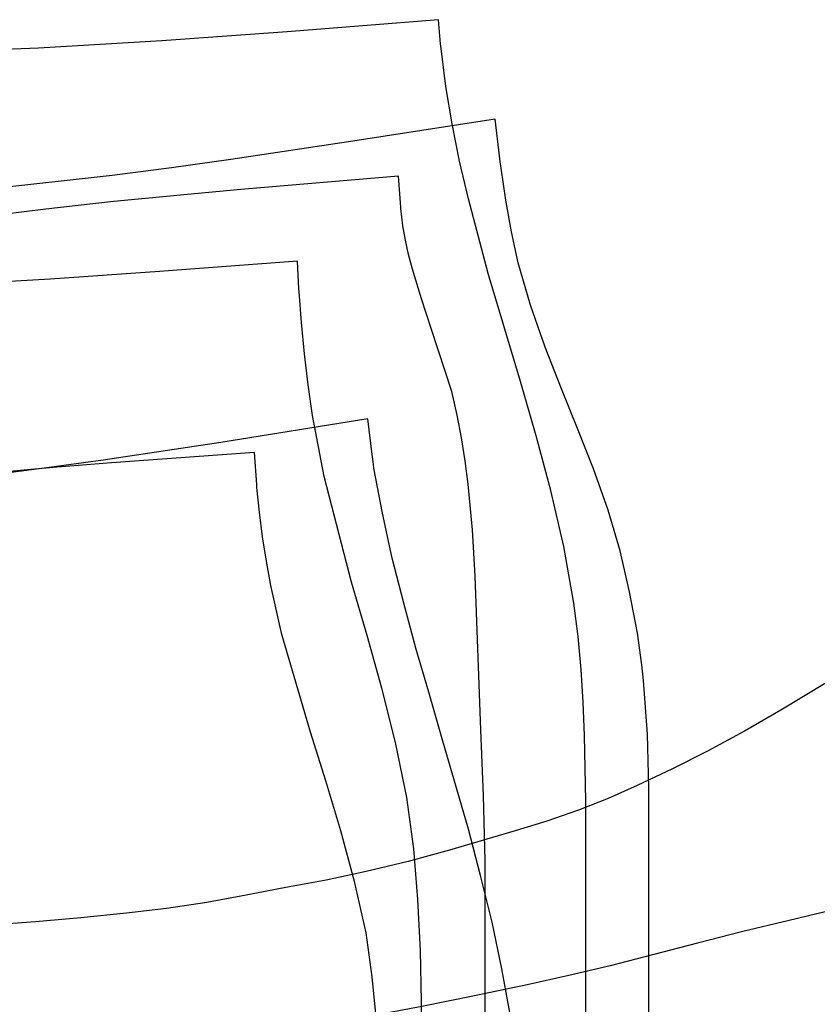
# Model space of a CAD drawing. Header units: millimetres. Extents: x 0 to 1298, y -1 to 755.
# Tile 178 of 179: x 554 to 847, y 394 to 755. Entities that reach past the tile are written whole.
import ezdxf

# ---------------------------------------------------------------- set-up
doc = ezdxf.new("R2010")
doc.units = ezdxf.units.MM
doc.layers.add('1', color=7, linetype='Continuous')

# ---------------------------------------------------------------- blocks, each defined once
blk = doc.blocks.new('PART008')
at = {"layer": '1'}
blk.add_lwpolyline([(849.8, 511.9), (833.2, 501.8), (819.9, 494.1), (806.3, 486.8), (793.5, 480.3), (780.6, 474.2), (769.9, 469.5), (759, 465.2), (747.5, 461.2), (735.8, 457.6), (711.8, 450.6), (696.6, 446.4), (681.3, 442.7), (666.6, 439.6), (651.8, 436.8), (637.3, 434), (622.8, 431.4), (608.1, 429.2), (593.4, 427.4), (576.7, 425.7), (560, 424.3), (543.3, 423.1)], dxfattribs=at)
blk = doc.blocks.new('PART035')
at = {"layer": '1'}
blk.add_lwpolyline([(856.5, 429.6), (835.8, 424.7), (819.3, 420.7), (802.7, 416.5), (786.7, 412.3), (770.7, 408.2), (755.5, 404.6), (740.3, 401.2), (721, 397.2), (701.7, 393.3), (682.2, 389.6), (662.7, 386.2), (642.6, 383.1), (622.6, 380.4), (580.3, 375), (562.4, 372.8), (544.5, 370.9)], dxfattribs=at)
blk = doc.blocks.new('PART057')
at = {"layer": '1'}
blk.add_lwpolyline([(734.1, 389.7), (731, 407.1), (727.4, 424.2), (723.2, 441.3), (718.7, 458.2), (709.1, 491.4), (704.2, 508.4), (699.5, 524.6), (695, 541.1), (690.8, 557.6), (687.2, 574.1), (684.1, 590.6), (683.8, 593), (683.4, 595.6), (681.9, 608.6), (628, 600), (584.9, 593.5), (563.2, 590.5), (541.7, 587.7)], dxfattribs=at)
blk = doc.blocks.new('PART060')
at = {"layer": '1'}
blk.add_lwpolyline([(784.8, 245.1), (784.8, 473.5), (784.3, 493), (782.9, 512.7), (782.3, 518.5), (780.7, 530.1), (777.8, 545.2), (774.3, 560.2), (769.9, 575.1), (764.5, 590.3), (758.7, 605.1), (752.8, 619.6), (746.9, 634.9), (741.5, 650.3), (737, 665.8), (734.5, 677.1), (732.4, 688.7), (730.7, 700.5), (730.4, 702.8), (730.1, 705), (728.5, 718.5), (674.8, 710.1), (631.6, 703.7), (609.9, 700.6), (588.2, 697.8), (545, 693)], dxfattribs=at)
blk = doc.blocks.new('PART081')
at = {"layer": '1'}
blk.add_lwpolyline([(701.6, 358.2), (701.5, 395.1), (701.1, 413.7), (700.2, 432.4), (698.7, 451), (696.2, 469.8), (692, 490), (687, 509.9), (681.6, 529.2), (675.9, 548.8), (665.8, 587.5), (661.6, 609.9), (660, 621.1), (658.6, 632.4), (657.5, 643.9), (656.7, 655.2), (656.6, 656.3), (656.1, 666.4), (605.5, 662.6), (565.4, 659.8), (525, 657.5)], dxfattribs=at)
blk = doc.blocks.new('PART087')
at = {"layer": '1'}
blk.add_lwpolyline([(761.8, 286.3), (761.8, 468.6), (761.3, 492.6), (760.8, 504.8), (760, 516.8), (758.9, 528.9), (757.4, 541.1), (753.7, 561.8), (748.9, 582.3), (743.6, 602.4), (737.8, 622.3), (726, 661.9), (718.7, 689.3), (715.5, 703), (712.7, 716.7), (710.4, 730.4), (708.7, 744.3), (708.5, 746), (707.7, 754.9), (652.3, 750.5), (606.4, 747.1), (561.1, 744.5), (519.9, 742.9)], dxfattribs=at)
blk = doc.blocks.new('PART096')
at = {"layer": '1'}
blk.add_lwpolyline([(685, 388.1), (683.5, 404.1), (681.2, 420.2), (677, 439.1), (672, 457.6), (666.4, 475.9), (660.8, 493.8), (650.3, 529.6), (646.3, 547.5), (644.7, 556.4), (643.2, 565.4), (642.1, 574.4), (641.2, 583.4), (641.2, 584.6), (640.3, 596.3), (587.9, 592.5), (566.5, 590.8), (545, 588.8)], dxfattribs=at)
blk = doc.blocks.new('PART105')
at = {"layer": '1'}
blk.add_lwpolyline([(724.8, 282.9), (724.8, 417.8), (724.9, 427.3), (724.9, 436.9), (724.8, 446.6), (724.3, 470.4), (723.3, 494.6), (722.4, 517.8), (721.2, 551), (720.2, 567.9), (718.6, 584.7), (717.5, 593.2), (716.2, 601.6), (714.6, 610), (712.6, 618.6), (705.2, 641.4), (701.5, 652.6), (698.2, 663.5), (696.8, 668.8), (695.6, 674.1), (694.7, 679.4), (694, 685.7), (693.9, 686.2), (693.1, 697.5), (635.3, 692.7), (611.8, 690.5), (587.6, 688.1), (563.9, 685.5), (539.9, 682.5)], dxfattribs=at)
blk = doc.blocks.new('PART117')
at = {"layer": '1'}
blk.add_lwpolyline([(849.8, 511.9), (833.2, 501.8), (819.9, 494.1), (806.3, 486.8), (793.5, 480.3), (780.6, 474.2), (769.9, 469.5), (759, 465.2), (747.5, 461.2), (735.8, 457.6), (711.8, 450.6), (696.6, 446.4), (681.3, 442.7), (666.6, 439.6), (651.8, 436.8), (637.3, 434), (622.8, 431.4), (608.1, 429.2), (593.4, 427.4), (576.7, 425.7), (560, 424.3), (543.3, 423.1)], dxfattribs=at)
blk = doc.blocks.new('PART138')
at = {"layer": '1'}
blk.add_lwpolyline([(856.5, 429.6), (835.8, 424.7), (819.3, 420.7), (802.7, 416.5), (786.7, 412.3), (770.7, 408.2), (755.5, 404.6), (740.3, 401.2), (721, 397.2), (701.7, 393.3), (682.2, 389.6), (662.7, 386.2), (642.6, 383.1), (622.6, 380.4), (580.3, 375), (562.4, 372.8), (544.5, 370.9)], dxfattribs=at)
blk = doc.blocks.new('PART157')
at = {"layer": '1'}
blk.add_lwpolyline([(734.1, 389.7), (731, 407.1), (727.4, 424.2), (723.2, 441.3), (718.7, 458.2), (709.1, 491.4), (704.2, 508.4), (699.5, 524.6), (695, 541.1), (690.8, 557.6), (687.2, 574.1), (684.1, 590.6), (683.8, 593), (683.4, 595.6), (681.9, 608.6), (628, 600), (584.9, 593.5), (563.2, 590.5), (541.7, 587.7)], dxfattribs=at)
blk = doc.blocks.new('PART160')
at = {"layer": '1'}
blk.add_lwpolyline([(784.8, 245.1), (784.8, 473.5), (784.3, 493), (782.9, 512.7), (782.3, 518.5), (780.7, 530.1), (777.8, 545.2), (774.3, 560.2), (769.9, 575.1), (764.5, 590.3), (758.7, 605.1), (752.8, 619.6), (746.9, 634.9), (741.5, 650.3), (737, 665.8), (734.5, 677.1), (732.4, 688.7), (730.7, 700.5), (730.4, 702.8), (730.1, 705), (728.5, 718.5), (674.8, 710.1), (631.6, 703.7), (609.9, 700.6), (588.2, 697.8), (545, 693)], dxfattribs=at)
blk = doc.blocks.new('PART179')
at = {"layer": '1'}
blk.add_lwpolyline([(701.6, 358.2), (701.5, 395.1), (701.1, 413.7), (700.2, 432.4), (698.7, 451), (696.2, 469.8), (692, 490), (687, 509.9), (681.6, 529.2), (675.9, 548.8), (665.8, 587.5), (661.6, 609.9), (660, 621.1), (658.6, 632.4), (657.5, 643.9), (656.7, 655.2), (656.6, 656.3), (656.1, 666.4), (605.5, 662.6), (565.4, 659.8), (525, 657.5)], dxfattribs=at)
blk = doc.blocks.new('PART184')
at = {"layer": '1'}
blk.add_lwpolyline([(761.8, 286.3), (761.8, 468.6), (761.3, 492.6), (760.8, 504.8), (760, 516.8), (758.9, 528.9), (757.4, 541.1), (753.7, 561.8), (748.9, 582.3), (743.6, 602.4), (737.8, 622.3), (726, 661.9), (718.7, 689.3), (715.5, 703), (712.7, 716.7), (710.4, 730.4), (708.7, 744.3), (708.6, 745.1), (708.5, 746), (707.7, 754.9), (652.3, 750.5), (606.4, 747.1), (561.1, 744.5), (519.9, 742.9)], dxfattribs=at)
blk = doc.blocks.new('PART192')
at = {"layer": '1'}
blk.add_lwpolyline([(685, 388.1), (683.5, 404.1), (681.2, 420.2), (677, 439.1), (672, 457.6), (666.4, 475.9), (660.8, 493.8), (650.3, 529.6), (646.3, 547.5), (644.7, 556.4), (643.2, 565.4), (642.1, 574.4), (641.2, 583.4), (641.2, 584.6), (640.3, 596.3), (587.9, 592.5), (566.5, 590.8), (545, 588.8)], dxfattribs=at)
blk = doc.blocks.new('PART200')
at = {"layer": '1'}
blk.add_lwpolyline([(724.8, 282.9), (724.8, 417.8), (724.9, 427.3), (724.9, 436.9), (724.8, 446.6), (724.3, 470.4), (723.3, 494.6), (722.4, 517.8), (721.2, 551), (720.2, 567.9), (718.6, 584.7), (717.5, 593.2), (716.2, 601.6), (714.6, 610), (712.6, 618.6), (705.2, 641.4), (701.5, 652.6), (698.2, 663.5), (696.8, 668.8), (695.6, 674.1), (694.7, 679.4), (694, 685.7), (693.9, 686.2), (693.1, 697.5), (635.3, 692.7), (611.8, 690.5), (587.6, 688.1), (563.9, 685.5), (539.9, 682.5)], dxfattribs=at)

msp = doc.modelspace()

# ---------------------------------------------------------------- block references
for name in ['PART087', 'PART184', 'PART060', 'PART160', 'PART105', 'PART200', 'PART081', 'PART179', 'PART057', 'PART157', 'PART096', 'PART192', 'PART008', 'PART117', 'PART035', 'PART138']:
    msp.add_blockref(name, (0, 0))

doc.saveas('drawing.dxf')
